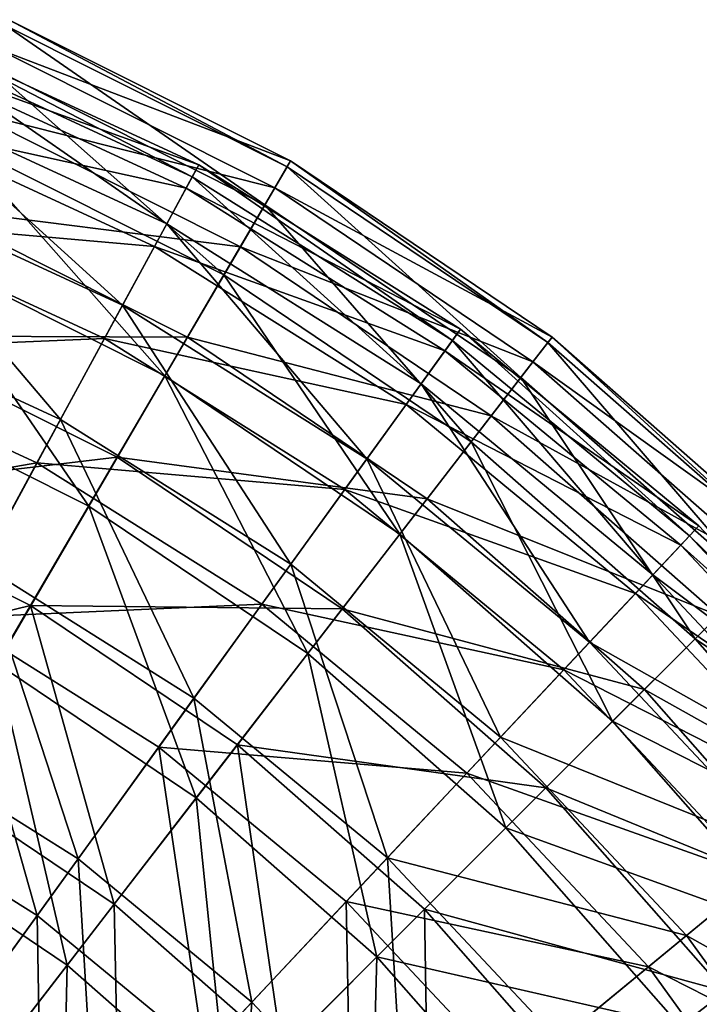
# Model space of a CAD drawing. Header units: millimetres. Extents: x 17 to 607, y -85 to 45.
# Tile 60 of 193: x 110 to 127, y 6 to 30. Entities that reach past the tile are written whole.
import ezdxf

# ---------------------------------------------------------------- set-up
doc = ezdxf.new("R2010")
doc.units = ezdxf.units.MM
doc.header["$LTSCALE"] = 25.4
doc.layers.get('0').update_dxf_attribs({"true_color": 0xff5454})

# ---------------------------------------------------------------- blocks, each defined once
blk = doc.blocks.new('PIK-III-10301.STL')
at = {"color": 7, "true_color": 0xffffff}
mesh = blk.add_polyface(dxfattribs=at)
corners = [(109.682, 29.601, 71.288), (116.845, 26.855, 63.896), (109.978, 30.299, 63.896), (116.462, 26.2, 71.288)]
mesh.append_faces([[corners[k] for k in face] for face in [(0, 1, 2), (1, 0, 3)]], dxfattribs={"vtx0": -1, "color": 7})
mesh = blk.add_polyface(dxfattribs=at)
corners = [(109.978, 30.299, 63.896), (116.764, 26.716, 56.467), (109.915, 30.151, 56.467), (116.845, 26.855, 63.896)]
mesh.append_faces([[corners[k] for k in face] for face in [(0, 1, 2), (1, 0, 3)]], dxfattribs={"vtx0": -1, "color": 7})
mesh = blk.add_polyface(dxfattribs=at)
corners = [(109.915, 30.151, 56.467), (116.219, 25.785, 49.115), (109.495, 29.158, 49.115), (116.764, 26.716, 56.467)]
mesh.append_faces([[corners[k] for k in face] for face in [(0, 1, 2), (1, 0, 3)]], dxfattribs={"vtx0": -1, "color": 7})
mesh = blk.add_polyface(dxfattribs=at)
corners = [(114.608, 26.76, 60.26), (107.539, 29.317, 52.69), (114.3, 26.193, 52.69), (107.771, 29.92, 60.26)]
mesh.append_faces([[corners[k] for k in face] for face in [(0, 1, 2), (1, 0, 3)]], dxfattribs={"vtx0": -1, "color": 7})
mesh = blk.add_polyface(dxfattribs=at)
corners = [(114.449, 26.468, 67.851), (107.771, 29.92, 60.26), (114.608, 26.76, 60.26), (107.652, 29.61, 67.851)]
mesh.append_faces([[corners[k] for k in face] for face in [(0, 1, 2), (1, 0, 3)]], dxfattribs={"vtx0": -1, "color": 7})
mesh = blk.add_polyface(dxfattribs=at)
corners = [(113.827, 25.321, 75.337), (107.652, 29.61, 67.851), (114.449, 26.468, 67.851), (107.181, 28.392, 75.337)]
mesh.append_faces([[corners[k] for k in face] for face in [(0, 1, 2), (1, 0, 3)]], dxfattribs={"vtx0": -1, "color": 7})
mesh = blk.add_polyface(dxfattribs=at)
corners = [(109.032, 28.067, 78.53), (116.462, 26.2, 71.288), (109.682, 29.601, 71.288), (115.621, 24.761, 78.53)]
mesh.append_faces([[corners[k] for k in face] for face in [(0, 1, 2), (1, 0, 3)]], dxfattribs={"vtx0": -1, "color": 7})
mesh = blk.add_polyface(dxfattribs=at)
corners = [(114.3, 26.193, 52.69), (106.957, 27.812, 45.265), (113.53, 24.774, 45.265), (107.539, 29.317, 52.69)]
mesh.append_faces([[corners[k] for k in face] for face in [(0, 1, 2), (1, 0, 3)]], dxfattribs={"vtx0": -1, "color": 7})
mesh = blk.add_polyface(dxfattribs=at)
corners = [(109.495, 29.158, 49.115), (115.221, 24.077, 41.952), (108.723, 27.336, 41.952), (116.219, 25.785, 49.115)]
mesh.append_faces([[corners[k] for k in face] for face in [(0, 1, 2), (1, 0, 3)]], dxfattribs={"vtx0": -1, "color": 7})
mesh = blk.add_polyface(dxfattribs=at)
corners = [(112.751, 23.338, 82.592), (107.181, 28.392, 75.337), (113.827, 25.321, 75.337), (106.368, 26.288, 82.592)]
mesh.append_faces([[corners[k] for k in face] for face in [(0, 1, 2), (1, 0, 3)]], dxfattribs={"vtx0": -1, "color": 7})
mesh = blk.add_polyface(dxfattribs=at)
corners = [(108.038, 25.72, 85.51), (115.621, 24.761, 78.53), (109.032, 28.067, 78.53), (114.335, 22.561, 85.51)]
mesh.append_faces([[corners[k] for k in face] for face in [(0, 1, 2), (1, 0, 3)]], dxfattribs={"vtx0": -1, "color": 7})
mesh = blk.add_polyface(dxfattribs=at)
corners = [(113.53, 24.774, 45.265), (106.036, 25.43, 38.109), (112.313, 22.529, 38.109), (106.957, 27.812, 45.265)]
mesh.append_faces([[corners[k] for k in face] for face in [(0, 1, 2), (1, 0, 3)]], dxfattribs={"vtx0": -1, "color": 7})
mesh = blk.add_polyface(dxfattribs=at)
corners = [(108.723, 27.336, 41.952), (113.783, 21.617, 35.089), (107.611, 24.713, 35.089), (115.221, 24.077, 41.952)]
mesh.append_faces([[corners[k] for k in face] for face in [(0, 1, 2), (1, 0, 3)]], dxfattribs={"vtx0": -1, "color": 7})
mesh = blk.add_polyface(dxfattribs=at)
corners = [(120.984, 22.753, 60.26), (114.3, 26.193, 52.69), (120.606, 22.229, 52.69), (114.608, 26.76, 60.26)]
mesh.append_faces([[corners[k] for k in face] for face in [(0, 1, 2), (1, 0, 3)]], dxfattribs={"vtx0": -1, "color": 7})
mesh = blk.add_polyface(dxfattribs=at)
corners = [(120.789, 22.483, 67.851), (114.608, 26.76, 60.26), (120.984, 22.753, 60.26), (114.449, 26.468, 67.851)]
mesh.append_faces([[corners[k] for k in face] for face in [(0, 1, 2), (1, 0, 3)]], dxfattribs={"vtx0": -1, "color": 7})
mesh = blk.add_polyface(dxfattribs=at)
corners = [(116.764, 26.716, 56.467), (122.458, 21.579, 49.115), (116.219, 25.785, 49.115), (123.116, 22.433, 56.467)]
mesh.append_faces([[corners[k] for k in face] for face in [(0, 1, 2), (1, 0, 3)]], dxfattribs={"vtx0": -1, "color": 7})
mesh = blk.add_polyface(dxfattribs=at)
corners = [(116.462, 26.2, 71.288), (123.215, 22.56, 63.896), (116.845, 26.855, 63.896), (122.751, 21.96, 71.288)]
mesh.append_faces([[corners[k] for k in face] for face in [(0, 1, 2), (1, 0, 3)]], dxfattribs={"vtx0": -1, "color": 7})
mesh = blk.add_polyface(dxfattribs=at)
corners = [(116.845, 26.855, 63.896), (123.116, 22.433, 56.467), (116.764, 26.716, 56.467), (123.215, 22.56, 63.896)]
mesh.append_faces([[corners[k] for k in face] for face in [(0, 1, 2), (1, 0, 3)]], dxfattribs={"vtx0": -1, "color": 7})
mesh = blk.add_polyface(dxfattribs=at)
corners = [(120.025, 21.425, 75.337), (114.449, 26.468, 67.851), (120.789, 22.483, 67.851), (113.827, 25.321, 75.337)]
mesh.append_faces([[corners[k] for k in face] for face in [(0, 1, 2), (1, 0, 3)]], dxfattribs={"vtx0": -1, "color": 7})
mesh = blk.add_polyface(dxfattribs=at)
corners = [(111.24, 20.551, 89.497), (106.368, 26.288, 82.592), (112.751, 23.338, 82.592), (105.225, 23.331, 89.497)]
mesh.append_faces([[corners[k] for k in face] for face in [(0, 1, 2), (1, 0, 3)]], dxfattribs={"vtx0": -1, "color": 7})
mesh = blk.add_polyface(dxfattribs=at)
corners = [(120.606, 22.229, 52.69), (113.53, 24.774, 45.265), (119.661, 20.921, 45.265), (114.3, 26.193, 52.69)]
mesh.append_faces([[corners[k] for k in face] for face in [(0, 1, 2), (1, 0, 3)]], dxfattribs={"vtx0": -1, "color": 7})
mesh = blk.add_polyface(dxfattribs=at)
corners = [(115.621, 24.761, 78.53), (122.751, 21.96, 71.288), (116.462, 26.2, 71.288), (121.733, 20.641, 78.53)]
mesh.append_faces([[corners[k] for k in face] for face in [(0, 1, 2), (1, 0, 3)]], dxfattribs={"vtx0": -1, "color": 7})
mesh = blk.add_polyface(dxfattribs=at)
corners = [(106.714, 22.597, 92.122), (114.335, 22.561, 85.51), (108.038, 25.72, 85.51), (112.623, 19.633, 92.122)]
mesh.append_faces([[corners[k] for k in face] for face in [(0, 1, 2), (1, 0, 3)]], dxfattribs={"vtx0": -1, "color": 7})
mesh = blk.add_polyface(dxfattribs=at)
corners = [(116.219, 25.785, 49.115), (121.249, 20.013, 41.952), (115.221, 24.077, 41.952), (122.458, 21.579, 49.115)]
mesh.append_faces([[corners[k] for k in face] for face in [(0, 1, 2), (1, 0, 3)]], dxfattribs={"vtx0": -1, "color": 7})
mesh = blk.add_polyface(dxfattribs=at)
corners = [(112.313, 22.529, 38.109), (104.792, 22.209, 31.341), (110.666, 19.494, 31.341), (106.036, 25.43, 38.109)]
mesh.append_faces([[corners[k] for k in face] for face in [(0, 1, 2), (1, 0, 3)]], dxfattribs={"vtx0": -1, "color": 7})
mesh = blk.add_polyface(dxfattribs=at)
corners = [(118.705, 19.596, 82.592), (113.827, 25.321, 75.337), (120.025, 21.425, 75.337), (112.751, 23.338, 82.592)]
mesh.append_faces([[corners[k] for k in face] for face in [(0, 1, 2), (1, 0, 3)]], dxfattribs={"vtx0": -1, "color": 7})
mesh = blk.add_polyface(dxfattribs=at)
corners = [(119.661, 20.921, 45.265), (112.313, 22.529, 38.109), (118.167, 18.85, 38.109), (113.53, 24.774, 45.265)]
mesh.append_faces([[corners[k] for k in face] for face in [(0, 1, 2), (1, 0, 3)]], dxfattribs={"vtx0": -1, "color": 7})
mesh = blk.add_polyface(dxfattribs=at)
corners = [(114.335, 22.561, 85.51), (121.733, 20.641, 78.53), (115.621, 24.761, 78.53), (120.176, 18.623, 85.51)]
mesh.append_faces([[corners[k] for k in face] for face in [(0, 1, 2), (1, 0, 3)]], dxfattribs={"vtx0": -1, "color": 7})
mesh = blk.add_polyface(dxfattribs=at)
corners = [(107.611, 24.713, 35.089), (111.928, 18.444, 28.631), (106.177, 21.329, 28.631), (113.783, 21.617, 35.089)]
mesh.append_faces([[corners[k] for k in face] for face in [(0, 1, 2), (1, 0, 3)]], dxfattribs={"vtx0": -1, "color": 7})
mesh = blk.add_polyface(dxfattribs=at)
corners = [(115.221, 24.077, 41.952), (119.508, 17.757, 35.089), (113.783, 21.617, 35.089), (121.249, 20.013, 41.952)]
mesh.append_faces([[corners[k] for k in face] for face in [(0, 1, 2), (1, 0, 3)]], dxfattribs={"vtx0": -1, "color": 7})
mesh = blk.add_polyface(dxfattribs=at)
corners = [(109.318, 17.008, 95.938), (105.225, 23.331, 89.497), (111.24, 20.551, 89.497), (103.772, 19.57, 95.938)]
mesh.append_faces([[corners[k] for k in face] for face in [(0, 1, 2), (1, 0, 3)]], dxfattribs={"vtx0": -1, "color": 7})
mesh = blk.add_polyface(dxfattribs=at)
corners = [(116.849, 17.025, 89.497), (112.751, 23.338, 82.592), (118.705, 19.596, 82.592), (111.24, 20.551, 89.497)]
mesh.append_faces([[corners[k] for k in face] for face in [(0, 1, 2), (1, 0, 3)]], dxfattribs={"vtx0": -1, "color": 7})
mesh = blk.add_polyface(dxfattribs=at)
corners = [(105.082, 18.745, 98.263), (112.623, 19.633, 92.122), (106.714, 22.597, 92.122), (110.511, 16.021, 98.263)]
mesh.append_faces([[corners[k] for k in face] for face in [(0, 1, 2), (1, 0, 3)]], dxfattribs={"vtx0": -1, "color": 7})
mesh = blk.add_polyface(dxfattribs=at)
corners = [(112.623, 19.633, 92.122), (120.176, 18.623, 85.51), (114.335, 22.561, 85.51), (118.104, 15.938, 92.122)]
mesh.append_faces([[corners[k] for k in face] for face in [(0, 1, 2), (1, 0, 3)]], dxfattribs={"vtx0": -1, "color": 7})
mesh = blk.add_polyface(dxfattribs=at)
corners = [(126.795, 17.963, 60.26), (120.606, 22.229, 52.69), (126.353, 17.492, 52.69), (120.984, 22.753, 60.26)]
mesh.append_faces([[corners[k] for k in face] for face in [(0, 1, 2), (1, 0, 3)]], dxfattribs={"vtx0": -1, "color": 7})
mesh = blk.add_polyface(dxfattribs=at)
corners = [(126.568, 17.721, 67.851), (120.984, 22.753, 60.26), (126.795, 17.963, 60.26), (120.789, 22.483, 67.851)]
mesh.append_faces([[corners[k] for k in face] for face in [(0, 1, 2), (1, 0, 3)]], dxfattribs={"vtx0": -1, "color": 7})
mesh = blk.add_polyface(dxfattribs=at)
corners = [(118.167, 18.85, 38.109), (110.666, 19.494, 31.341), (116.146, 16.05, 31.341), (112.313, 22.529, 38.109)]
mesh.append_faces([[corners[k] for k in face] for face in [(0, 1, 2), (1, 0, 3)]], dxfattribs={"vtx0": -1, "color": 7})
mesh = blk.add_polyface(dxfattribs=at)
corners = [(125.675, 16.769, 75.337), (120.789, 22.483, 67.851), (126.568, 17.721, 67.851), (120.025, 21.425, 75.337)]
mesh.append_faces([[corners[k] for k in face] for face in [(0, 1, 2), (1, 0, 3)]], dxfattribs={"vtx0": -1, "color": 7})
mesh = blk.add_polyface(dxfattribs=at)
corners = [(123.116, 22.433, 56.467), (128.107, 16.611, 49.115), (122.458, 21.579, 49.115), (128.869, 17.373, 56.467)]
mesh.append_faces([[corners[k] for k in face] for face in [(0, 1, 2), (1, 0, 3)]], dxfattribs={"vtx0": -1, "color": 7})
mesh = blk.add_polyface(dxfattribs=at)
corners = [(122.751, 21.96, 71.288), (128.983, 17.487, 63.896), (123.215, 22.56, 63.896), (128.447, 16.951, 71.288)]
mesh.append_faces([[corners[k] for k in face] for face in [(0, 1, 2), (1, 0, 3)]], dxfattribs={"vtx0": -1, "color": 7})
mesh = blk.add_polyface(dxfattribs=at)
corners = [(123.215, 22.56, 63.896), (128.869, 17.373, 56.467), (123.116, 22.433, 56.467), (128.983, 17.487, 63.896)]
mesh.append_faces([[corners[k] for k in face] for face in [(0, 1, 2), (1, 0, 3)]], dxfattribs={"vtx0": -1, "color": 7})
mesh = blk.add_polyface(dxfattribs=at)
corners = [(110.666, 19.494, 31.341), (103.244, 18.204, 25.072), (108.619, 15.72, 25.072), (104.792, 22.209, 31.341)]
mesh.append_faces([[corners[k] for k in face] for face in [(0, 1, 2), (1, 0, 3)]], dxfattribs={"vtx0": -1, "color": 7})
mesh = blk.add_polyface(dxfattribs=at)
corners = [(126.353, 17.492, 52.69), (119.661, 20.921, 45.265), (125.249, 16.315, 45.265), (120.606, 22.229, 52.69)]
mesh.append_faces([[corners[k] for k in face] for face in [(0, 1, 2), (1, 0, 3)]], dxfattribs={"vtx0": -1, "color": 7})
mesh = blk.add_polyface(dxfattribs=at)
corners = [(121.733, 20.641, 78.53), (128.447, 16.951, 71.288), (122.751, 21.96, 71.288), (127.268, 15.772, 78.53)]
mesh.append_faces([[corners[k] for k in face] for face in [(0, 1, 2), (1, 0, 3)]], dxfattribs={"vtx0": -1, "color": 7})
mesh = blk.add_polyface(dxfattribs=at)
corners = [(113.783, 21.617, 35.089), (117.262, 14.848, 28.631), (111.928, 18.444, 28.631), (119.508, 17.757, 35.089)]
mesh.append_faces([[corners[k] for k in face] for face in [(0, 1, 2), (1, 0, 3)]], dxfattribs={"vtx0": -1, "color": 7})
mesh = blk.add_polyface(dxfattribs=at)
corners = [(124.131, 15.123, 82.592), (120.025, 21.425, 75.337), (125.675, 16.769, 75.337), (118.705, 19.596, 82.592)]
mesh.append_faces([[corners[k] for k in face] for face in [(0, 1, 2), (1, 0, 3)]], dxfattribs={"vtx0": -1, "color": 7})
mesh = blk.add_polyface(dxfattribs=at)
corners = [(122.458, 21.579, 49.115), (126.707, 15.211, 41.952), (121.249, 20.013, 41.952), (128.107, 16.611, 49.115)]
mesh.append_faces([[corners[k] for k in face] for face in [(0, 1, 2), (1, 0, 3)]], dxfattribs={"vtx0": -1, "color": 7})
mesh = blk.add_polyface(dxfattribs=at)
corners = [(106.177, 21.329, 28.631), (109.684, 14.606, 22.676), (104.442, 17.236, 22.676), (111.928, 18.444, 28.631)]
mesh.append_faces([[corners[k] for k in face] for face in [(0, 1, 2), (1, 0, 3)]], dxfattribs={"vtx0": -1, "color": 7})
mesh = blk.add_polyface(dxfattribs=at)
corners = [(125.249, 16.315, 45.265), (118.167, 18.85, 38.109), (123.502, 14.452, 38.109), (119.661, 20.921, 45.265)]
mesh.append_faces([[corners[k] for k in face] for face in [(0, 1, 2), (1, 0, 3)]], dxfattribs={"vtx0": -1, "color": 7})
mesh = blk.add_polyface(dxfattribs=at)
corners = [(114.49, 13.757, 95.938), (111.24, 20.551, 89.497), (116.849, 17.025, 89.497), (109.318, 17.008, 95.938)]
mesh.append_faces([[corners[k] for k in face] for face in [(0, 1, 2), (1, 0, 3)]], dxfattribs={"vtx0": -1, "color": 7})
mesh = blk.add_polyface(dxfattribs=at)
corners = [(120.176, 18.623, 85.51), (127.268, 15.772, 78.53), (121.733, 20.641, 78.53), (125.466, 13.97, 85.51)]
mesh.append_faces([[corners[k] for k in face] for face in [(0, 1, 2), (1, 0, 3)]], dxfattribs={"vtx0": -1, "color": 7})
mesh = blk.add_polyface(dxfattribs=at)
corners = [(121.249, 20.013, 41.952), (124.692, 13.197, 35.089), (119.508, 17.757, 35.089), (126.707, 15.211, 41.952)]
mesh.append_faces([[corners[k] for k in face] for face in [(0, 1, 2), (1, 0, 3)]], dxfattribs={"vtx0": -1, "color": 7})
mesh = blk.add_polyface(dxfattribs=at)
corners = [(116.146, 16.05, 31.341), (108.619, 15.72, 25.072), (113.632, 12.569, 25.072), (110.666, 19.494, 31.341)]
mesh.append_faces([[corners[k] for k in face] for face in [(0, 1, 2), (1, 0, 3)]], dxfattribs={"vtx0": -1, "color": 7})
mesh = blk.add_polyface(dxfattribs=at)
corners = [(110.511, 16.021, 98.263), (118.104, 15.938, 92.122), (112.623, 19.633, 92.122), (115.548, 12.626, 98.263)]
mesh.append_faces([[corners[k] for k in face] for face in [(0, 1, 2), (1, 0, 3)]], dxfattribs={"vtx0": -1, "color": 7})
mesh = blk.add_polyface(dxfattribs=at)
corners = [(121.962, 12.811, 89.497), (118.705, 19.596, 82.592), (124.131, 15.123, 82.592), (116.849, 17.025, 89.497)]
mesh.append_faces([[corners[k] for k in face] for face in [(0, 1, 2), (1, 0, 3)]], dxfattribs={"vtx0": -1, "color": 7})
mesh = blk.add_polyface(dxfattribs=at)
corners = [(103.166, 14.224, 103.841), (110.511, 16.021, 98.263), (105.082, 18.745, 98.263), (108.033, 11.782, 103.841)]
mesh.append_faces([[corners[k] for k in face] for face in [(0, 1, 2), (1, 0, 3)]], dxfattribs={"vtx0": -1, "color": 7})
mesh = blk.add_polyface(dxfattribs=at)
corners = [(123.502, 14.452, 38.109), (116.146, 16.05, 31.341), (121.14, 11.934, 31.341), (118.167, 18.85, 38.109)]
mesh.append_faces([[corners[k] for k in face] for face in [(0, 1, 2), (1, 0, 3)]], dxfattribs={"vtx0": -1, "color": 7})
mesh = blk.add_polyface(dxfattribs=at)
corners = [(118.104, 15.938, 92.122), (125.466, 13.97, 85.51), (120.176, 18.623, 85.51), (123.067, 11.572, 92.122)]
mesh.append_faces([[corners[k] for k in face] for face in [(0, 1, 2), (1, 0, 3)]], dxfattribs={"vtx0": -1, "color": 7})
mesh = blk.add_polyface(dxfattribs=at)
corners = [(111.928, 18.444, 28.631), (114.546, 11.328, 22.676), (109.684, 14.606, 22.676), (117.262, 14.848, 28.631)]
mesh.append_faces([[corners[k] for k in face] for face in [(0, 1, 2), (1, 0, 3)]], dxfattribs={"vtx0": -1, "color": 7})
mesh = blk.add_polyface(dxfattribs=at)
corners = [(131.946, 12.469, 60.26), (126.353, 17.492, 52.69), (131.448, 12.059, 52.69), (126.795, 17.963, 60.26)]
mesh.append_faces([[corners[k] for k in face] for face in [(0, 1, 2), (1, 0, 3)]], dxfattribs={"vtx0": -1, "color": 7})
mesh = blk.add_polyface(dxfattribs=at)
corners = [(126.568, 17.721, 67.851), (131.946, 12.469, 60.26), (131.69, 12.258, 67.851), (126.795, 17.963, 60.26)]
mesh.append_faces([[corners[k] for k in face] for face in [(0, 1, 2), (1, 0, 3)]], dxfattribs={"vtx0": -1, "color": 7})
mesh = blk.add_polyface(dxfattribs=at)
corners = [(119.508, 17.757, 35.089), (122.093, 10.598, 28.631), (117.262, 14.848, 28.631), (124.692, 13.197, 35.089)]
mesh.append_faces([[corners[k] for k in face] for face in [(0, 1, 2), (1, 0, 3)]], dxfattribs={"vtx0": -1, "color": 7})
mesh = blk.add_polyface(dxfattribs=at)
corners = [(125.675, 16.769, 75.337), (131.69, 12.258, 67.851), (130.682, 11.428, 75.337), (126.568, 17.721, 67.851)]
mesh.append_faces([[corners[k] for k in face] for face in [(0, 1, 2), (1, 0, 3)]], dxfattribs={"vtx0": -1, "color": 7})
mesh = blk.add_polyface(dxfattribs=at)
corners = [(131.448, 12.059, 52.69), (125.249, 16.315, 45.265), (130.202, 11.033, 45.265), (126.353, 17.492, 52.69)]
mesh.append_faces([[corners[k] for k in face] for face in [(0, 1, 2), (1, 0, 3)]], dxfattribs={"vtx0": -1, "color": 7})
mesh = blk.add_polyface(dxfattribs=at)
corners = [(111.666, 9.844, 101.807), (109.318, 17.008, 95.938), (114.49, 13.757, 95.938), (107.017, 12.766, 101.807)]
mesh.append_faces([[corners[k] for k in face] for face in [(0, 1, 2), (1, 0, 3)]], dxfattribs={"vtx0": -1, "color": 7})
mesh = blk.add_polyface(dxfattribs=at)
corners = [(119.204, 9.871, 95.938), (116.849, 17.025, 89.497), (121.962, 12.811, 89.497), (114.49, 13.757, 95.938)]
mesh.append_faces([[corners[k] for k in face] for face in [(0, 1, 2), (1, 0, 3)]], dxfattribs={"vtx0": -1, "color": 7})
mesh = blk.add_polyface(dxfattribs=at)
corners = [(124.131, 15.123, 82.592), (130.682, 11.428, 75.337), (128.941, 9.993, 82.592), (125.675, 16.769, 75.337)]
mesh.append_faces([[corners[k] for k in face] for face in [(0, 1, 2), (1, 0, 3)]], dxfattribs={"vtx0": -1, "color": 7})
mesh = blk.add_polyface(dxfattribs=at)
corners = [(126.707, 15.211, 41.952), (133.074, 10.96, 49.115), (131.507, 9.752, 41.952), (128.107, 16.611, 49.115)]
mesh.append_faces([[corners[k] for k in face] for face in [(0, 1, 2), (1, 0, 3)]], dxfattribs={"vtx0": -1, "color": 7})
mesh = blk.add_polyface(dxfattribs=at)
corners = [(130.202, 11.033, 45.265), (123.502, 14.452, 38.109), (128.231, 9.409, 38.109), (125.249, 16.315, 45.265)]
mesh.append_faces([[corners[k] for k in face] for face in [(0, 1, 2), (1, 0, 3)]], dxfattribs={"vtx0": -1, "color": 7})
mesh = blk.add_polyface(dxfattribs=at)
corners = [(112.547, 8.739, 103.841), (110.511, 16.021, 98.263), (108.033, 11.782, 103.841), (115.548, 12.626, 98.263)]
mesh.append_faces([[corners[k] for k in face] for face in [(0, 1, 2), (1, 0, 3)]], dxfattribs={"vtx0": -1, "color": 7})
mesh = blk.add_polyface(dxfattribs=at)
corners = [(121.14, 11.934, 31.341), (113.632, 12.569, 25.072), (118.202, 8.802, 25.072), (116.146, 16.05, 31.341)]
mesh.append_faces([[corners[k] for k in face] for face in [(0, 1, 2), (1, 0, 3)]], dxfattribs={"vtx0": -1, "color": 7})
mesh = blk.add_polyface(dxfattribs=at)
corners = [(115.548, 12.626, 98.263), (123.067, 11.572, 92.122), (118.104, 15.938, 92.122), (120.109, 8.614, 98.263)]
mesh.append_faces([[corners[k] for k in face] for face in [(0, 1, 2), (1, 0, 3)]], dxfattribs={"vtx0": -1, "color": 7})
mesh = blk.add_polyface(dxfattribs=at)
corners = [(110.669, 8.463, 19.407), (108.619, 15.72, 25.072), (106.205, 11.268, 19.407), (113.632, 12.569, 25.072)]
mesh.append_faces([[corners[k] for k in face] for face in [(0, 1, 2), (1, 0, 3)]], dxfattribs={"vtx0": -1, "color": 7})
mesh = blk.add_polyface(dxfattribs=at)
corners = [(132.135, 10.236, 78.53), (125.466, 13.97, 85.51), (130.117, 8.679, 85.51), (127.268, 15.772, 78.53)]
mesh.append_faces([[corners[k] for k in face] for face in [(0, 1, 2), (1, 0, 3)]], dxfattribs={"vtx0": -1, "color": 7})
mesh = blk.add_polyface(dxfattribs=at)
corners = [(121.962, 12.811, 89.497), (128.941, 9.993, 82.592), (126.494, 7.978, 89.497), (124.131, 15.123, 82.592)]
mesh.append_faces([[corners[k] for k in face] for face in [(0, 1, 2), (1, 0, 3)]], dxfattribs={"vtx0": -1, "color": 7})
mesh = blk.add_polyface(dxfattribs=at)
corners = [(124.692, 13.197, 35.089), (131.507, 9.752, 41.952), (129.251, 8.011, 35.089), (126.707, 15.211, 41.952)]
mesh.append_faces([[corners[k] for k in face] for face in [(0, 1, 2), (1, 0, 3)]], dxfattribs={"vtx0": -1, "color": 7})
mesh = blk.add_polyface(dxfattribs=at)
corners = [(117.262, 14.848, 28.631), (118.949, 7.455, 22.676), (114.546, 11.328, 22.676), (122.093, 10.598, 28.631)]
mesh.append_faces([[corners[k] for k in face] for face in [(0, 1, 2), (1, 0, 3)]], dxfattribs={"vtx0": -1, "color": 7})
mesh = blk.add_polyface(dxfattribs=at)
corners = [(109.684, 14.606, 22.676), (111.401, 7.253, 17.317), (107.086, 10.162, 17.317), (114.546, 11.328, 22.676)]
mesh.append_faces([[corners[k] for k in face] for face in [(0, 1, 2), (1, 0, 3)]], dxfattribs={"vtx0": -1, "color": 7})
mesh = blk.add_polyface(dxfattribs=at)
corners = [(128.231, 9.409, 38.109), (121.14, 11.934, 31.341), (125.566, 7.213, 31.341), (123.502, 14.452, 38.109)]
mesh.append_faces([[corners[k] for k in face] for face in [(0, 1, 2), (1, 0, 3)]], dxfattribs={"vtx0": -1, "color": 7})
mesh = blk.add_polyface(dxfattribs=at)
corners = [(130.117, 8.679, 85.51), (123.067, 11.572, 92.122), (127.431, 6.608, 92.122), (125.466, 13.97, 85.51)]
mesh.append_faces([[corners[k] for k in face] for face in [(0, 1, 2), (1, 0, 3)]], dxfattribs={"vtx0": -1, "color": 7})
mesh = blk.add_polyface(dxfattribs=at)
corners = [(114.49, 13.757, 95.938), (115.903, 6.352, 101.807), (111.666, 9.844, 101.807), (119.204, 9.871, 95.938)]
mesh.append_faces([[corners[k] for k in face] for face in [(0, 1, 2), (1, 0, 3)]], dxfattribs={"vtx0": -1, "color": 7})
mesh = blk.add_polyface(dxfattribs=at)
corners = [(122.093, 10.598, 28.631), (129.251, 8.011, 35.089), (126.341, 5.766, 28.631), (124.692, 13.197, 35.089)]
mesh.append_faces([[corners[k] for k in face] for face in [(0, 1, 2), (1, 0, 3)]], dxfattribs={"vtx0": -1, "color": 7})
mesh = blk.add_polyface(dxfattribs=at)
corners = [(107.017, 12.766, 101.807), (108.423, 5.352, 107.007), (104.376, 7.897, 107.007), (111.666, 9.844, 101.807)]
mesh.append_faces([[corners[k] for k in face] for face in [(0, 1, 2), (1, 0, 3)]], dxfattribs={"vtx0": -1, "color": 7})
mesh = blk.add_polyface(dxfattribs=at)
corners = [(119.204, 9.871, 95.938), (126.494, 7.978, 89.497), (123.383, 5.414, 95.938), (121.962, 12.811, 89.497)]
mesh.append_faces([[corners[k] for k in face] for face in [(0, 1, 2), (1, 0, 3)]], dxfattribs={"vtx0": -1, "color": 7})
mesh = blk.add_polyface(dxfattribs=at)
corners = [(114.737, 5.109, 19.407), (113.632, 12.569, 25.072), (110.669, 8.463, 19.407), (118.202, 8.802, 25.072)]
mesh.append_faces([[corners[k] for k in face] for face in [(0, 1, 2), (1, 0, 3)]], dxfattribs={"vtx0": -1, "color": 7})
mesh = blk.add_polyface(dxfattribs=at)
corners = [(116.636, 5.143, 103.841), (115.548, 12.626, 98.263), (112.547, 8.739, 103.841), (120.109, 8.614, 98.263)]
mesh.append_faces([[corners[k] for k in face] for face in [(0, 1, 2), (1, 0, 3)]], dxfattribs={"vtx0": -1, "color": 7})
mesh = blk.add_polyface(dxfattribs=at)
corners = [(109.149, 4.335, 108.768), (108.033, 11.782, 103.841), (105.225, 6.981, 108.768), (112.547, 8.739, 103.841)]
mesh.append_faces([[corners[k] for k in face] for face in [(0, 1, 2), (1, 0, 3)]], dxfattribs={"vtx0": -1, "color": 7})
mesh = blk.add_polyface(dxfattribs=at)
corners = [(125.566, 7.213, 31.341), (118.202, 8.802, 25.072), (122.252, 4.483, 25.072), (121.14, 11.934, 31.341)]
mesh.append_faces([[corners[k] for k in face] for face in [(0, 1, 2), (1, 0, 3)]], dxfattribs={"vtx0": -1, "color": 7})
mesh = blk.add_polyface(dxfattribs=at)
corners = [(127.431, 6.608, 92.122), (120.109, 8.614, 98.263), (124.119, 4.052, 98.263), (123.067, 11.572, 92.122)]
mesh.append_faces([[corners[k] for k in face] for face in [(0, 1, 2), (1, 0, 3)]], dxfattribs={"vtx0": -1, "color": 7})
mesh = blk.add_polyface(dxfattribs=at)
corners = [(114.546, 11.328, 22.676), (115.309, 3.816, 17.317), (111.401, 7.253, 17.317), (118.949, 7.455, 22.676)]
mesh.append_faces([[corners[k] for k in face] for face in [(0, 1, 2), (1, 0, 3)]], dxfattribs={"vtx0": -1, "color": 7})
mesh = blk.add_polyface(dxfattribs=at)
corners = [(107.303, 3.801, 14.441), (106.205, 11.268, 19.407), (103.463, 6.214, 14.441), (110.669, 8.463, 19.407)]
mesh.append_faces([[corners[k] for k in face] for face in [(0, 1, 2), (1, 0, 3)]], dxfattribs={"vtx0": -1, "color": 7})
mesh = blk.add_polyface(dxfattribs=at)
corners = [(118.949, 7.455, 22.676), (126.341, 5.766, 28.631), (122.821, 3.051, 22.676), (122.093, 10.598, 28.631)]
mesh.append_faces([[corners[k] for k in face] for face in [(0, 1, 2), (1, 0, 3)]], dxfattribs={"vtx0": -1, "color": 7})
mesh = blk.add_polyface(dxfattribs=at)
corners = [(107.086, 10.162, 17.317), (107.875, 2.685, 12.635), (104.173, 5.181, 12.635), (111.401, 7.253, 17.317)]
mesh.append_faces([[corners[k] for k in face] for face in [(0, 1, 2), (1, 0, 3)]], dxfattribs={"vtx0": -1, "color": 7})
mesh = blk.add_polyface(dxfattribs=at)
corners = [(111.666, 9.844, 101.807), (112.113, 2.311, 107.007), (108.423, 5.352, 107.007), (115.903, 6.352, 101.807)]
mesh.append_faces([[corners[k] for k in face] for face in [(0, 1, 2), (1, 0, 3)]], dxfattribs={"vtx0": -1, "color": 7})
mesh = blk.add_polyface(dxfattribs=at)
corners = [(119.204, 9.871, 95.938), (119.658, 2.346, 101.807), (115.903, 6.352, 101.807), (123.383, 5.414, 95.938)]
mesh.append_faces([[corners[k] for k in face] for face in [(0, 1, 2), (1, 0, 3)]], dxfattribs={"vtx0": -1, "color": 7})
mesh = blk.add_polyface(dxfattribs=at)
corners = [(126.494, 7.978, 89.497), (133.055, 4.291, 82.592), (130.371, 2.604, 89.497), (128.941, 9.993, 82.592)]
mesh.append_faces([[corners[k] for k in face] for face in [(0, 1, 2), (1, 0, 3)]], dxfattribs={"vtx0": -1, "color": 7})
mesh = blk.add_polyface(dxfattribs=at)
corners = [(132.276, 3.801, 38.109), (125.566, 7.213, 31.341), (129.353, 1.965, 31.341), (128.231, 9.409, 38.109)]
mesh.append_faces([[corners[k] for k in face] for face in [(0, 1, 2), (1, 0, 3)]], dxfattribs={"vtx0": -1, "color": 7})
mesh = blk.add_polyface(dxfattribs=at)
corners = [(112.702, 1.21, 108.768), (112.547, 8.739, 103.841), (109.149, 4.335, 108.768), (116.636, 5.143, 103.841)]
mesh.append_faces([[corners[k] for k in face] for face in [(0, 1, 2), (1, 0, 3)]], dxfattribs={"vtx0": -1, "color": 7})
mesh = blk.add_polyface(dxfattribs=at)
corners = [(118.344, 1.263, 19.407), (118.202, 8.802, 25.072), (114.737, 5.109, 19.407), (122.252, 4.483, 25.072)]
mesh.append_faces([[corners[k] for k in face] for face in [(0, 1, 2), (1, 0, 3)]], dxfattribs={"vtx0": -1, "color": 7})
mesh = blk.add_polyface(dxfattribs=at)
corners = [(110.803, 0.916, 14.441), (110.669, 8.463, 19.407), (107.303, 3.801, 14.441), (114.737, 5.109, 19.407)]
mesh.append_faces([[corners[k] for k in face] for face in [(0, 1, 2), (1, 0, 3)]], dxfattribs={"vtx0": -1, "color": 7})
mesh = blk.add_polyface(dxfattribs=at)
corners = [(120.231, 1.053, 103.841), (120.109, 8.614, 98.263), (116.636, 5.143, 103.841), (124.119, 4.052, 98.263)]
mesh.append_faces([[corners[k] for k in face] for face in [(0, 1, 2), (1, 0, 3)]], dxfattribs={"vtx0": -1, "color": 7})
mesh = blk.add_polyface(dxfattribs=at)
corners = [(123.383, 5.414, 95.938), (130.371, 2.604, 89.497), (126.957, 0.46, 95.938), (126.494, 7.978, 89.497)]
mesh.append_faces([[corners[k] for k in face] for face in [(0, 1, 2), (1, 0, 3)]], dxfattribs={"vtx0": -1, "color": 7})
mesh = blk.add_polyface(dxfattribs=at)
corners = [(126.341, 5.766, 28.631), (133.11, 2.285, 35.089), (129.936, 0.431, 28.631), (129.251, 8.011, 35.089)]
mesh.append_faces([[corners[k] for k in face] for face in [(0, 1, 2), (1, 0, 3)]], dxfattribs={"vtx0": -1, "color": 7})
mesh = blk.add_polyface(dxfattribs=at)
corners = [(118.949, 7.455, 22.676), (118.745, -0.093, 17.317), (115.309, 3.816, 17.317), (122.821, 3.051, 22.676)]
mesh.append_faces([[corners[k] for k in face] for face in [(0, 1, 2), (1, 0, 3)]], dxfattribs={"vtx0": -1, "color": 7})
mesh = blk.add_polyface(dxfattribs=at)
corners = [(111.401, 7.253, 17.317), (111.228, -0.264, 12.635), (107.875, 2.685, 12.635), (115.309, 3.816, 17.317)]
mesh.append_faces([[corners[k] for k in face] for face in [(0, 1, 2), (1, 0, 3)]], dxfattribs={"vtx0": -1, "color": 7})
mesh = blk.add_polyface(dxfattribs=at)
corners = [(129.353, 1.965, 31.341), (122.252, 4.483, 25.072), (125.717, -0.319, 25.072), (125.566, 7.213, 31.341)]
mesh.append_faces([[corners[k] for k in face] for face in [(0, 1, 2), (1, 0, 3)]], dxfattribs={"vtx0": -1, "color": 7})
mesh = blk.add_polyface(dxfattribs=at)
corners = [(131.125, 1.126, 92.122), (124.119, 4.052, 98.263), (127.513, -0.985, 98.263), (127.431, 6.608, 92.122)]
mesh.append_faces([[corners[k] for k in face] for face in [(0, 1, 2), (1, 0, 3)]], dxfattribs={"vtx0": -1, "color": 7})
mesh = blk.add_polyface(dxfattribs=at)
corners = [(115.903, 6.352, 101.807), (115.383, -1.176, 107.007), (112.113, 2.311, 107.007), (119.658, 2.346, 101.807)]
mesh.append_faces([[corners[k] for k in face] for face in [(0, 1, 2), (1, 0, 3)]], dxfattribs={"vtx0": -1, "color": 7})

msp = doc.modelspace()

# ---------------------------------------------------------------- block references
at = {"color": 0}
msp.add_blockref('PIK-III-10301.STL', (0, 0), dxfattribs=at)

doc.saveas('drawing.dxf')
